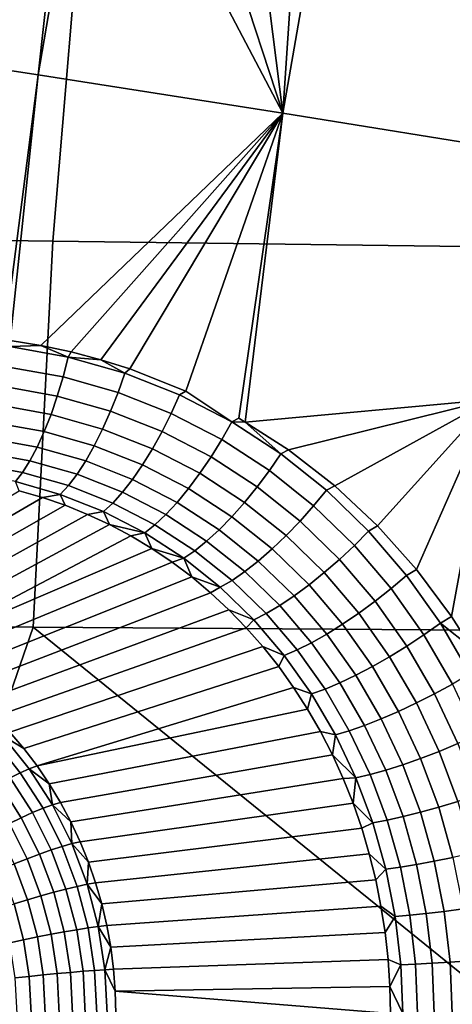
# Model space of a CAD drawing. Header units: metres. Extents: x -240 to 45, y -77 to 27.
# Tile 163 of 256: x -228.457 to -227.568, y 0.019 to 2.04. Entities that reach past the tile are written whole.
import ezdxf

# ---------------------------------------------------------------- set-up
doc = ezdxf.new("R2010")
doc.units = ezdxf.units.M
doc.layers.add('solid_102011X2', color=7, linetype='CONTINUOUS')

msp = doc.modelspace()

# ---------------------------------------------------------------- linework, layer by layer
at = {"layer": 'solid_102011X2'}
for points in [[(-228.481674, 2.505091, 275.527985), (-228.420288, 2.487783, 275.511658), (-228.930008, 2.005144, 275.636841)], [(-228.420288, 2.487783, 275.511658), (-228.358566, 2.473484, 275.49472), (-228.4189, 1.927299, 275.509308), (-228.930008, 2.005144, 275.636841)], [(-228.358566, 2.473484, 275.49472), (-228.326401, 2.467226, 275.485718), (-228.4189, 1.927299, 275.509308)], [(-228.234924, 2.453834, 275.459412), (-227.916458, 1.848585, 275.351257), (-228.4189, 1.927299, 275.509308), (-228.326401, 2.467226, 275.485718)], [(-227.835556, 2.483444, 275.333008), (-227.806595, 2.477335, 275.323242), (-227.916458, 1.848585, 275.351257), (-227.875519, 2.463735, 275.346497)], [(-227.424438, 1.768953, 275.163361), (-227.916458, 1.848585, 275.351257), (-227.806595, 2.477335, 275.323242), (-227.339828, 2.274106, 275.141907)], [(-228.194885, 2.460166, 275.447449), (-228.112381, 2.445967, 275.422577), (-227.916458, 1.848585, 275.351257), (-228.234924, 2.453834, 275.459412)], [(-228.073944, 2.455898, 275.410583), (-227.992294, 2.449476, 275.384766), (-227.916458, 1.848585, 275.351257), (-228.112381, 2.445967, 275.422577)], [(-227.953781, 2.463728, 275.372253), (-227.875519, 2.463735, 275.346497), (-227.916458, 1.848585, 275.351257), (-227.992294, 2.449476, 275.384766)], [(-228.322418, 2.375952, 296.540955), (-229.73732, 2.404558, 294.802338), (-229.805145, 1.6048, 294.845032), (-228.388901, 1.585706, 296.583893)], [(-226.893082, 2.347681, 298.26059), (-228.322418, 2.375952, 296.540955), (-228.388901, 1.585706, 296.583893), (-226.958267, 1.566839, 298.303711)], [(-228.4189, 1.927299, 275.509308), (-228.488602, 1.383216, 275.527069), (-228.60463, 1.392998, 275.558899), (-228.930008, 2.005144, 275.636841)], [(-228.476318, 1.381579, 275.523621), (-228.488602, 1.383216, 275.527069), (-228.4189, 1.927299, 275.509308)], [(-228.413269, 1.371313, 275.505493), (-228.476318, 1.381579, 275.523621), (-228.4189, 1.927299, 275.509308), (-227.916458, 1.848585, 275.351257)], [(-227.916458, 1.848585, 275.351257), (-228.351242, 1.35812, 275.487152), (-228.413269, 1.371313, 275.505493)], [(-227.916458, 1.848585, 275.351257), (-228.290329, 1.342045, 275.468628), (-228.351242, 1.35812, 275.487152)], [(-227.916458, 1.848585, 275.351257), (-228.230759, 1.323215, 275.450012), (-228.290329, 1.342045, 275.468628)], [(-227.916458, 1.848585, 275.351257), (-228.115829, 1.277573, 275.412689), (-228.230759, 1.323215, 275.450012)], [(-228.021332, 1.214686, 275.380096), (-228.115829, 1.277573, 275.412689), (-227.916458, 1.848585, 275.351257), (-228.007065, 1.221937, 275.37558)], [(-227.916458, 1.848585, 275.351257), (-227.993729, 1.214196, 275.370911), (-228.007065, 1.221937, 275.37558)], [(-227.424438, 1.768953, 275.163361), (-227.487976, 1.260559, 275.179504), (-227.993729, 1.214196, 275.370911), (-227.916458, 1.848585, 275.351257)], [(-228.388901, 1.585706, 296.583893), (-229.805145, 1.6048, 294.845032), (-229.845871, 0.802607, 294.870636), (-228.428818, 0.793057, 296.60965)], [(-226.958267, 1.566839, 298.303711), (-228.388901, 1.585706, 296.583893), (-228.428818, 0.793057, 296.60965), (-226.997406, 0.783621, 298.32959)], [(-228.477142, 1.369037, 275.523529), (-228.476318, 1.381579, 275.523621), (-228.413269, 1.371313, 275.505493)], [(-228.367783, 1.307123, 275.486877), (-228.48378, 1.327786, 275.520416), (-228.477142, 1.369037, 275.523529), (-228.357513, 1.347696, 275.488739)], [(-228.357513, 1.347696, 275.488739), (-228.477142, 1.369037, 275.523529), (-228.413269, 1.371313, 275.505493)], [(-228.357513, 1.347696, 275.488739), (-228.413269, 1.371313, 275.505493), (-228.351242, 1.35812, 275.487152)], [(-228.357513, 1.347696, 275.488739), (-228.351242, 1.35812, 275.487152), (-228.290329, 1.342045, 275.468628)], [(-228.254745, 1.275051, 275.452301), (-228.367783, 1.307123, 275.486877), (-228.357513, 1.347696, 275.488739), (-228.240906, 1.314588, 275.452911)], [(-228.240906, 1.314588, 275.452911), (-228.357513, 1.347696, 275.488739), (-228.290329, 1.342045, 275.468628)], [(-228.240906, 1.314588, 275.452911), (-228.290329, 1.342045, 275.468628), (-228.230759, 1.323215, 275.450012)], [(-228.379486, 1.267588, 275.479431), (-228.491852, 1.287599, 275.511749), (-228.48378, 1.327786, 275.520416), (-228.367783, 1.307123, 275.486877)], [(-228.145798, 1.231908, 275.417084), (-228.254745, 1.275051, 275.452301), (-228.240906, 1.314588, 275.452911), (-228.12851, 1.270065, 275.416534)], [(-228.240906, 1.314588, 275.452911), (-228.230759, 1.323215, 275.450012), (-228.115829, 1.277573, 275.412689), (-228.12851, 1.270065, 275.416534)], [(-228.270004, 1.236531, 275.446075), (-228.379486, 1.267588, 275.479431), (-228.367783, 1.307123, 275.486877), (-228.254745, 1.275051, 275.452301)], [(-228.39238, 1.229861, 275.466553), (-228.50119, 1.24926, 275.497681), (-228.491852, 1.287599, 275.511749), (-228.379486, 1.267588, 275.479431)], [(-228.164474, 1.194753, 275.412048), (-228.270004, 1.236531, 275.446075), (-228.254745, 1.275051, 275.452301), (-228.145798, 1.231908, 275.417084)], [(-228.021332, 1.214686, 275.380096), (-228.12851, 1.270065, 275.416534), (-228.115829, 1.277573, 275.412689)], [(-228.286377, 1.199779, 275.434387), (-228.39238, 1.229861, 275.466553), (-228.379486, 1.267588, 275.479431), (-228.270004, 1.236531, 275.446075)], [(-228.041916, 1.178235, 275.381775), (-228.145798, 1.231908, 275.417084), (-228.12851, 1.270065, 275.416534), (-228.021332, 1.214686, 275.380096)], [(-227.487976, 1.260559, 275.179504), (-227.904968, 1.15695, 275.339081), (-227.993729, 1.214196, 275.370911)], [(-227.487976, 1.260559, 275.179504), (-227.809875, 1.083197, 275.303589), (-227.904968, 1.15695, 275.339081)], [(-227.487976, 1.260559, 275.179504), (-227.722076, 1.001183, 275.26947), (-227.809875, 1.083197, 275.303589)], [(-227.487976, 1.260559, 275.179504), (-227.641953, 0.911456, 275.237213), (-227.722076, 1.001183, 275.26947)], [(-227.487976, 1.260559, 275.179504), (-227.569977, 0.814696, 275.207214), (-227.641953, 0.911456, 275.237213)], [(-227.004379, 1.203559, 274.961426), (-227.52916, 0.750692, 275.189789), (-227.569977, 0.814696, 275.207214), (-227.487976, 1.260559, 275.179504)], [(-228.406219, 1.194678, 275.448517), (-228.511612, 1.213516, 275.478485), (-228.50119, 1.24926, 275.497681), (-228.39238, 1.229861, 275.466553)], [(-228.184204, 1.159324, 275.401489), (-228.286377, 1.199779, 275.434387), (-228.270004, 1.236531, 275.446075), (-228.164474, 1.194753, 275.412048)], [(-228.420731, 1.162726, 275.425629), (-228.522934, 1.181064, 275.454529), (-228.511612, 1.213516, 275.478485), (-228.406219, 1.194678, 275.448517)], [(-228.303543, 1.165513, 275.41745), (-228.406219, 1.194678, 275.448517), (-228.39238, 1.229861, 275.466553), (-228.286377, 1.199779, 275.434387)], [(-228.063889, 1.142774, 275.377869), (-228.164474, 1.194753, 275.412048), (-228.145798, 1.231908, 275.417084), (-228.041916, 1.178235, 275.381775)], [(-227.944107, 1.114643, 275.346863), (-228.041916, 1.178235, 275.381775), (-228.021332, 1.214686, 275.380096), (-227.920395, 1.149082, 275.344116)], [(-228.021332, 1.214686, 275.380096), (-228.007065, 1.221937, 275.37558), (-227.993729, 1.214196, 275.370911)], [(-227.920395, 1.149082, 275.344116), (-228.021332, 1.214686, 275.380096), (-227.993729, 1.214196, 275.370911)], [(-227.920395, 1.149082, 275.344116), (-227.993729, 1.214196, 275.370911), (-227.904968, 1.15695, 275.339081)], [(-228.321167, 1.134401, 275.39563), (-228.420731, 1.162726, 275.425629), (-228.406219, 1.194678, 275.448517), (-228.303543, 1.165513, 275.41745)], [(-228.204575, 1.126314, 275.385681), (-228.303543, 1.165513, 275.41745), (-228.286377, 1.199779, 275.434387), (-228.184204, 1.159324, 275.401489)], [(-228.086792, 1.108993, 275.368408), (-228.184204, 1.159324, 275.401489), (-228.164474, 1.194753, 275.412048), (-228.063889, 1.142774, 275.377869)], [(-228.435623, 1.134628, 275.398346), (-228.534927, 1.152537, 275.42627), (-228.522934, 1.181064, 275.454529), (-228.420731, 1.162726, 275.425629)], [(-227.969147, 1.081179, 275.343994), (-228.063889, 1.142774, 275.377869), (-228.041916, 1.178235, 275.381775), (-227.944107, 1.114643, 275.346863)], [(-228.450623, 1.110931, 275.367218), (-228.547348, 1.128492, 275.394287), (-228.534927, 1.152537, 275.42627), (-228.435623, 1.134628, 275.398346)], [(-228.338913, 1.107049, 275.369293), (-228.435623, 1.134628, 275.398346), (-228.420731, 1.162726, 275.425629), (-228.321167, 1.134401, 275.39563)], [(-228.225189, 1.096365, 275.364868), (-228.321167, 1.134401, 275.39563), (-228.303543, 1.165513, 275.41745), (-228.204575, 1.126314, 275.385681)], [(-228.110214, 1.077552, 275.353638), (-228.204575, 1.126314, 275.385681), (-228.184204, 1.159324, 275.401489), (-228.086792, 1.108993, 275.368408)], [(-227.920395, 1.149082, 275.344116), (-227.904968, 1.15695, 275.339081), (-227.809875, 1.083197, 275.303589), (-227.826477, 1.074038, 275.309082)], [(-228.356415, 1.083991, 275.33902), (-228.450623, 1.110931, 275.367218), (-228.435623, 1.134628, 275.398346), (-228.338913, 1.107049, 275.369293)], [(-228.245667, 1.070061, 275.339478), (-228.338913, 1.107049, 275.369293), (-228.321167, 1.134401, 275.39563), (-228.225189, 1.096365, 275.364868)], [(-227.995041, 1.049343, 275.335602), (-228.086792, 1.108993, 275.368408), (-228.063889, 1.142774, 275.377869), (-227.969147, 1.081179, 275.343994)], [(-227.853088, 1.04189, 275.312836), (-227.944107, 1.114643, 275.346863), (-227.920395, 1.149082, 275.344116), (-227.826477, 1.074038, 275.309082)], [(-228.465424, 1.092098, 275.332855), (-228.559952, 1.109398, 275.359192), (-228.547348, 1.128492, 275.394287), (-228.450623, 1.110931, 275.367218)], [(-228.133667, 1.049063, 275.333801), (-228.225189, 1.096365, 275.364868), (-228.204575, 1.126314, 275.385681), (-228.110214, 1.077552, 275.353638)], [(-227.880997, 1.010698, 275.310974), (-227.969147, 1.081179, 275.343994), (-227.944107, 1.114643, 275.346863), (-227.853088, 1.04189, 275.312836)], [(-228.373367, 1.065677, 275.305359), (-228.465424, 1.092098, 275.332855), (-228.450623, 1.110931, 275.367218), (-228.356415, 1.083991, 275.33902)], [(-228.465424, 1.092098, 275.332855), (-228.373367, 1.065677, 275.305359), (-228.41011, 1.059445, 275.275757), (-228.457703, 1.073177, 275.289948)], [(-228.265594, 1.047917, 275.310028), (-228.356415, 1.083991, 275.33902), (-228.338913, 1.107049, 275.369293), (-228.245667, 1.070061, 275.339478)], [(-228.156708, 1.024083, 275.309296), (-228.245667, 1.070061, 275.339478), (-228.225189, 1.096365, 275.364868), (-228.133667, 1.049063, 275.333801)], [(-228.021301, 1.019755, 275.321777), (-228.110214, 1.077552, 275.353638), (-228.086792, 1.108993, 275.368408), (-227.995041, 1.049343, 275.335602)], [(-228.41011, 1.059445, 275.275757), (-228.840759, 0.809112, 274.355835), (-228.882492, 0.820088, 274.370209), (-228.457703, 1.073177, 275.289948)], [(-228.284576, 1.030362, 275.277039), (-228.373367, 1.065677, 275.305359), (-228.356415, 1.083991, 275.33902), (-228.265594, 1.047917, 275.310028)], [(-228.047394, 0.992992, 275.302856), (-228.133667, 1.049063, 275.333801), (-228.110214, 1.077552, 275.353638), (-228.021301, 1.019755, 275.321777)], [(-227.909653, 0.98107, 275.303528), (-227.995041, 1.049343, 275.335602), (-227.969147, 1.081179, 275.343994), (-227.880997, 1.010698, 275.310974)], [(-227.769516, 0.960805, 275.280243), (-227.853088, 1.04189, 275.312836), (-227.826477, 1.074038, 275.309082), (-227.74025, 0.99041, 275.275574)], [(-227.826477, 1.074038, 275.309082), (-227.809875, 1.083197, 275.303589), (-227.722076, 1.001183, 275.26947), (-227.74025, 0.99041, 275.275574)], [(-228.363281, 1.043265, 275.261292), (-228.799652, 0.795763, 274.341675), (-228.840759, 0.809112, 274.355835), (-228.41011, 1.059445, 275.275757)], [(-228.373367, 1.065677, 275.305359), (-228.363281, 1.043265, 275.261292), (-228.41011, 1.059445, 275.275757)], [(-228.373367, 1.065677, 275.305359), (-228.284576, 1.030362, 275.277039), (-228.317337, 1.02466, 275.246582), (-228.363281, 1.043265, 275.261292)], [(-228.178894, 1.003098, 275.280609), (-228.265594, 1.047917, 275.310028), (-228.245667, 1.070061, 275.339478), (-228.156708, 1.024083, 275.309296)], [(-228.317337, 1.02466, 275.246582), (-228.759293, 0.78008, 274.327789), (-228.799652, 0.795763, 274.341675), (-228.363281, 1.043265, 275.261292)], [(-228.199783, 0.986519, 275.248291), (-228.284576, 1.030362, 275.277039), (-228.265594, 1.047917, 275.310028), (-228.178894, 1.003098, 275.280609)], [(-228.07283, 0.969577, 275.279205), (-228.156708, 1.024083, 275.309296), (-228.133667, 1.049063, 275.333801), (-228.047394, 0.992992, 275.302856)], [(-227.938522, 0.953584, 275.290619), (-228.021301, 1.019755, 275.321777), (-227.995041, 1.049343, 275.335602), (-227.909653, 0.98107, 275.303528)], [(-227.800049, 0.932127, 275.279297), (-227.880997, 1.010698, 275.310974), (-227.853088, 1.04189, 275.312836), (-227.769516, 0.960805, 275.280243)], [(-228.272339, 1.003648, 275.23172), (-228.719788, 0.762109, 274.314178), (-228.759293, 0.78008, 274.327789), (-228.317337, 1.02466, 275.246582)], [(-228.284576, 1.030362, 275.277039), (-228.272339, 1.003648, 275.23172), (-228.317337, 1.02466, 275.246582)], [(-228.199783, 0.986519, 275.248291), (-228.272339, 1.003648, 275.23172), (-228.284576, 1.030362, 275.277039)], [(-228.097092, 0.949966, 275.251221), (-228.178894, 1.003098, 275.280609), (-228.156708, 1.024083, 275.309296), (-228.07283, 0.969577, 275.279205)], [(-227.967041, 0.928777, 275.272552), (-228.047394, 0.992992, 275.302856), (-228.021301, 1.019755, 275.321777), (-227.938522, 0.953584, 275.290619)], [(-228.228363, 0.980258, 275.216705), (-228.681274, 0.741902, 274.300903), (-228.719788, 0.762109, 274.314178), (-228.272339, 1.003648, 275.23172)], [(-228.199783, 0.986519, 275.248291), (-228.228363, 0.980258, 275.216705), (-228.272339, 1.003648, 275.23172)], [(-228.119705, 0.934542, 275.219513), (-228.199783, 0.986519, 275.248291), (-228.178894, 1.003098, 275.280609), (-228.097092, 0.949966, 275.251221)], [(-227.994629, 0.907131, 275.249634), (-228.07283, 0.969577, 275.279205), (-228.047394, 0.992992, 275.302856), (-227.967041, 0.928777, 275.272552)], [(-227.831238, 0.904938, 275.272705), (-227.909653, 0.98107, 275.303528), (-227.880997, 1.010698, 275.310974), (-227.800049, 0.932127, 275.279297)], [(-227.74025, 0.99041, 275.275574), (-227.722076, 1.001183, 275.26947), (-227.641953, 0.911456, 275.237213), (-227.662262, 0.899089, 275.244049)], [(-228.228363, 0.980258, 275.216705), (-228.185516, 0.954513, 275.201599), (-228.681274, 0.741902, 274.300903)], [(-228.199783, 0.986519, 275.248291), (-228.185516, 0.954513, 275.201599), (-228.228363, 0.980258, 275.216705)], [(-228.119705, 0.934542, 275.219513), (-228.185516, 0.954513, 275.201599), (-228.199783, 0.986519, 275.248291)], [(-227.862473, 0.879766, 275.260651), (-227.938522, 0.953584, 275.290619), (-227.909653, 0.98107, 275.303528), (-227.831238, 0.904938, 275.272705)], [(-227.693954, 0.872249, 275.249573), (-227.769516, 0.960805, 275.280243), (-227.74025, 0.99041, 275.275574), (-227.662262, 0.899089, 275.244049)], [(-228.143906, 0.926447, 275.186462), (-228.643829, 0.719519, 274.288025), (-228.681274, 0.741902, 274.300903), (-228.185516, 0.954513, 275.201599)], [(-228.119705, 0.934542, 275.219513), (-228.143906, 0.926447, 275.186462), (-228.185516, 0.954513, 275.201599)], [(-228.020767, 0.889069, 275.222321), (-228.097092, 0.949966, 275.251221), (-228.07283, 0.969577, 275.279205), (-227.994629, 0.907131, 275.249634)], [(-227.893158, 0.857102, 275.243317), (-227.967041, 0.928777, 275.272552), (-227.938522, 0.953584, 275.290619), (-227.862473, 0.879766, 275.260651)], [(-227.726837, 0.846297, 275.24942), (-227.800049, 0.932127, 275.279297), (-227.769516, 0.960805, 275.280243), (-227.693954, 0.872249, 275.249573)], [(-228.119705, 0.934542, 275.219513), (-228.103577, 0.896103, 275.171387), (-228.143906, 0.926447, 275.186462)], [(-228.044937, 0.874944, 275.191132), (-228.119705, 0.934542, 275.219513), (-228.097092, 0.949966, 275.251221), (-228.020767, 0.889069, 275.222321)], [(-228.044937, 0.874944, 275.191132), (-228.103577, 0.896103, 275.171387), (-228.119705, 0.934542, 275.219513)], [(-227.760284, 0.821739, 275.243622), (-227.831238, 0.904938, 275.272705), (-227.800049, 0.932127, 275.279297), (-227.726837, 0.846297, 275.24942)], [(-228.103577, 0.896103, 275.171387), (-228.607605, 0.695026, 274.275543), (-228.643829, 0.719519, 274.288025), (-228.143906, 0.926447, 275.186462)], [(-227.922684, 0.837389, 275.221069), (-227.994629, 0.907131, 275.249634), (-227.967041, 0.928777, 275.272552), (-227.893158, 0.857102, 275.243317)], [(-227.662262, 0.899089, 275.244049), (-227.641953, 0.911456, 275.237213), (-227.569977, 0.814696, 275.207214), (-227.59288, 0.801005, 275.215027)], [(-228.064682, 0.86353, 275.156372), (-228.572678, 0.668494, 274.263519), (-228.607605, 0.695026, 274.275543), (-228.103577, 0.896103, 275.171387)], [(-228.044937, 0.874944, 275.191132), (-228.064682, 0.86353, 275.156372), (-228.103577, 0.896103, 275.171387)], [(-227.95047, 0.821012, 275.194336), (-228.020767, 0.889069, 275.222321), (-227.994629, 0.907131, 275.249634), (-227.922684, 0.837389, 275.221069)], [(-227.793625, 0.799054, 275.2323), (-227.862473, 0.879766, 275.260651), (-227.831238, 0.904938, 275.272705), (-227.760284, 0.821739, 275.243622)], [(-227.626724, 0.777124, 275.221283), (-227.693954, 0.872249, 275.249573), (-227.662262, 0.899089, 275.244049), (-227.59288, 0.801005, 275.215027)], [(-228.044937, 0.874944, 275.191132), (-227.975998, 0.808289, 275.163635), (-228.027252, 0.828781, 275.141571), (-228.064682, 0.86353, 275.156372)], [(-227.975998, 0.808289, 275.163635), (-228.044937, 0.874944, 275.191132), (-228.020767, 0.889069, 275.222321), (-227.95047, 0.821012, 275.194336)], [(-227.826233, 0.778686, 275.215637), (-227.893158, 0.857102, 275.243317), (-227.862473, 0.879766, 275.260651), (-227.793625, 0.799054, 275.2323)], [(-227.661713, 0.754075, 275.221863), (-227.726837, 0.846297, 275.24942), (-227.693954, 0.872249, 275.249573), (-227.626724, 0.777124, 275.221283)], [(-228.027252, 0.828781, 275.141571), (-228.539169, 0.640002, 274.251984), (-228.572678, 0.668494, 274.263519), (-228.064682, 0.86353, 275.156372)], [(-227.857452, 0.761029, 275.19397), (-227.922684, 0.837389, 275.221069), (-227.893158, 0.857102, 275.243317), (-227.826233, 0.778686, 275.215637)], [(-227.886673, 0.74643, 275.167755), (-227.95047, 0.821012, 275.194336), (-227.922684, 0.837389, 275.221069), (-227.857452, 0.761029, 275.19397)], [(-227.697144, 0.732309, 275.216766), (-227.760284, 0.821739, 275.243622), (-227.726837, 0.846297, 275.24942), (-227.661713, 0.754075, 275.221863)], [(-227.991425, 0.791915, 275.127014), (-228.507156, 0.609632, 274.240967), (-228.539169, 0.640002, 274.251984), (-228.027252, 0.828781, 275.141571)], [(-227.975998, 0.808289, 275.163635), (-227.991425, 0.791915, 275.127014), (-228.027252, 0.828781, 275.141571)], [(-227.91333, 0.735174, 275.137451), (-227.975998, 0.808289, 275.163635), (-227.95047, 0.821012, 275.194336), (-227.886673, 0.74643, 275.167755)], [(-227.73233, 0.71225, 275.206055), (-227.793625, 0.799054, 275.2323), (-227.760284, 0.821739, 275.243622), (-227.697144, 0.732309, 275.216766)], [(-227.59288, 0.801005, 275.215027), (-227.569977, 0.814696, 275.207214), (-227.52916, 0.750692, 275.189789)], [(-228.428818, 0.793057, 296.60965), (-229.845871, 0.802607, 294.870636), (-229.915726, 0, 294.809326), (-228.70343, 0, 296.300446)], [(-228.428818, 0.793057, 296.60965), (-228.70343, 0, 296.300446), (-228.43132, -0.731226, 296.612457), (-227.449188, 0, 297.814789)], [(-227.95726, 0.753012, 275.112793), (-228.476746, 0.577474, 274.230499), (-228.507156, 0.609632, 274.240967), (-227.991425, 0.791915, 275.127014)], [(-226.997406, 0.783621, 298.32959), (-228.428818, 0.793057, 296.60965), (-227.449188, 0, 297.814789)], [(-227.975998, 0.808289, 275.163635), (-227.91333, 0.735174, 275.137451), (-227.95726, 0.753012, 275.112793), (-227.991425, 0.791915, 275.127014)], [(-227.766602, 0.694289, 275.189972), (-227.826233, 0.778686, 275.215637), (-227.793625, 0.799054, 275.2323), (-227.73233, 0.71225, 275.206055)], [(-227.568176, 0.67632, 275.195831), (-227.626724, 0.777124, 275.221283), (-227.59288, 0.801005, 275.215027), (-227.53244, 0.697078, 275.188934)], [(-227.53244, 0.697078, 275.188934), (-227.59288, 0.801005, 275.215027), (-227.52916, 0.750692, 275.189789)], [(-227.799271, 0.678777, 275.168823), (-227.857452, 0.761029, 275.19397), (-227.826233, 0.778686, 275.215637), (-227.766602, 0.694289, 275.189972)], [(-227.604965, 0.656322, 275.197052), (-227.661713, 0.754075, 275.221863), (-227.626724, 0.777124, 275.221283), (-227.568176, 0.67632, 275.195831)], [(-227.924881, 0.712148, 275.098969), (-228.448029, 0.543622, 274.220612), (-228.476746, 0.577474, 274.230499), (-227.95726, 0.753012, 275.112793)], [(-227.91333, 0.735174, 275.137451), (-227.924881, 0.712148, 275.098969), (-227.95726, 0.753012, 275.112793)], [(-227.829697, 0.666016, 275.143005), (-227.886673, 0.74643, 275.167755), (-227.857452, 0.761029, 275.19397), (-227.799271, 0.678777, 275.168823)], [(-227.64212, 0.637476, 275.192535), (-227.697144, 0.732309, 275.216766), (-227.661713, 0.754075, 275.221863), (-227.604965, 0.656322, 275.197052)], [(-227.91333, 0.735174, 275.137451), (-227.857315, 0.656255, 275.113068), (-227.894348, 0.669422, 275.085663), (-227.924881, 0.712148, 275.098969)], [(-227.857315, 0.656255, 275.113068), (-227.91333, 0.735174, 275.137451), (-227.886673, 0.74643, 275.167755), (-227.829697, 0.666016, 275.143005)], [(-227.678879, 0.620147, 275.182373), (-227.73233, 0.71225, 275.206055), (-227.697144, 0.732309, 275.216766), (-227.64212, 0.637476, 275.192535)], [(-227.894348, 0.669422, 275.085663), (-228.421097, 0.508176, 274.211334), (-228.448029, 0.543622, 274.220612), (-227.924881, 0.712148, 275.098969)], [(-227.714554, 0.604675, 275.166779), (-227.766602, 0.694289, 275.189972), (-227.73233, 0.71225, 275.206055), (-227.678879, 0.620147, 275.182373)], [(-227.748428, 0.59136, 275.146027), (-227.799271, 0.678777, 275.168823), (-227.766602, 0.694289, 275.189972), (-227.714554, 0.604675, 275.166779)], [(-227.894348, 0.669422, 275.085663), (-227.865768, 0.624922, 275.072906), (-228.421097, 0.508176, 274.211334)], [(-227.857315, 0.656255, 275.113068), (-227.865768, 0.624922, 275.072906), (-227.894348, 0.669422, 275.085663)], [(-227.779861, 0.580463, 275.120575), (-227.829697, 0.666016, 275.143005), (-227.799271, 0.678777, 275.168823), (-227.748428, 0.59136, 275.146027)], [(-227.556778, 0.5539, 275.175354), (-227.604965, 0.656322, 275.197052), (-227.568176, 0.67632, 275.195831), (-227.518448, 0.570727, 275.173615)], [(-227.857315, 0.656255, 275.113068), (-227.808243, 0.572197, 275.090881), (-227.839188, 0.578777, 275.060822), (-227.865768, 0.624922, 275.072906)], [(-227.808243, 0.572197, 275.090881), (-227.857315, 0.656255, 275.113068), (-227.829697, 0.666016, 275.143005), (-227.779861, 0.580463, 275.120575)], [(-227.595367, 0.538071, 275.171326), (-227.64212, 0.637476, 275.192535), (-227.604965, 0.656322, 275.197052), (-227.556778, 0.5539, 275.175354)], [(-227.633438, 0.523549, 275.161591), (-227.678879, 0.620147, 275.182373), (-227.64212, 0.637476, 275.192535), (-227.595367, 0.538071, 275.171326)], [(-227.839188, 0.578777, 275.060822), (-228.396011, 0.471238, 274.202698), (-228.421097, 0.508176, 274.211334), (-227.865768, 0.624922, 275.072906)], [(-227.670273, 0.510617, 275.146393), (-227.714554, 0.604675, 275.166779), (-227.678879, 0.620147, 275.182373), (-227.633438, 0.523549, 275.161591)], [(-227.737381, 0.490498, 275.1008), (-227.779861, 0.580463, 275.120575), (-227.748428, 0.59136, 275.146027), (-227.705154, 0.499528, 275.126007)], [(-227.705154, 0.499528, 275.126007), (-227.748428, 0.59136, 275.146027), (-227.714554, 0.604675, 275.166779), (-227.670273, 0.510617, 275.146393)], [(-228.492233, 0.570913, 274.206787), (-228.43721, 0.502402, 274.187836), (-228.455734, 0.494272, 274.166931), (-228.509857, 0.561673, 274.185577)], [(-228.492233, 0.570913, 274.206787), (-228.476746, 0.577474, 274.230499), (-228.448029, 0.543622, 274.220612)], [(-228.43721, 0.502402, 274.187836), (-228.492233, 0.570913, 274.206787), (-228.448029, 0.543622, 274.220612), (-228.421097, 0.508176, 274.211334)], [(-227.814713, 0.531091, 275.049469), (-228.372849, 0.432918, 274.194733), (-228.396011, 0.471238, 274.202698), (-227.839188, 0.578777, 275.060822)], [(-227.808243, 0.572197, 275.090881), (-227.814713, 0.531091, 275.049469), (-227.839188, 0.578777, 275.060822)], [(-227.766357, 0.483703, 275.07132), (-227.814713, 0.531091, 275.049469), (-227.808243, 0.572197, 275.090881)], [(-227.766357, 0.483703, 275.07132), (-227.808243, 0.572197, 275.090881), (-227.779861, 0.580463, 275.120575), (-227.737381, 0.490498, 275.1008)], [(-228.509857, 0.561673, 274.185577), (-228.455734, 0.494272, 274.166931), (-228.476227, 0.483961, 274.149048), (-228.529236, 0.549957, 274.167297)], [(-227.557007, 0.434912, 275.153473), (-227.595367, 0.538071, 275.171326), (-227.556778, 0.5539, 275.175354), (-227.517273, 0.44765, 275.157104)], [(-227.792389, 0.48202, 275.038971), (-228.351685, 0.393328, 274.187439), (-228.372849, 0.432918, 274.194733), (-227.814713, 0.531091, 275.049469)], [(-227.766357, 0.483703, 275.07132), (-227.792389, 0.48202, 275.038971), (-227.814713, 0.531091, 275.049469)], [(-227.596146, 0.423249, 275.144104), (-227.633438, 0.523549, 275.161591), (-227.595367, 0.538071, 275.171326), (-227.557007, 0.434912, 275.153473)], [(-228.43721, 0.502402, 274.187836), (-228.421097, 0.508176, 274.211334), (-228.396011, 0.471238, 274.202698)], [(-227.669571, 0.404033, 275.1091), (-227.705154, 0.499528, 275.126007), (-227.670273, 0.510617, 275.146393), (-227.633926, 0.412889, 275.129211)], [(-227.633926, 0.412889, 275.129211), (-227.670273, 0.510617, 275.146393), (-227.633438, 0.523549, 275.161591), (-227.596146, 0.423249, 275.144104)], [(-228.455734, 0.494272, 274.166931), (-228.408798, 0.421075, 274.150787), (-228.430283, 0.412292, 274.13324), (-228.476227, 0.483961, 274.149048)], [(-228.43721, 0.502402, 274.187836), (-228.389526, 0.428001, 274.171417), (-228.408798, 0.421075, 274.150787), (-228.455734, 0.494272, 274.166931)], [(-228.43721, 0.502402, 274.187836), (-228.396011, 0.471238, 274.202698), (-228.389526, 0.428001, 274.171417)], [(-227.731842, 0.391493, 275.054749), (-227.766357, 0.483703, 275.07132), (-227.737381, 0.490498, 275.1008), (-227.702423, 0.396855, 275.084106)], [(-227.702423, 0.396855, 275.084106), (-227.737381, 0.490498, 275.1008), (-227.705154, 0.499528, 275.126007), (-227.669571, 0.404033, 275.1091)], [(-228.498291, 0.47169, 274.134583), (-228.453506, 0.401837, 274.119171), (-228.477982, 0.389934, 274.108856), (-228.521423, 0.457717, 274.12384)], [(-228.476227, 0.483961, 274.149048), (-228.430283, 0.412292, 274.13324), (-228.453506, 0.401837, 274.119171), (-228.498291, 0.47169, 274.134583)], [(-228.389526, 0.428001, 274.171417), (-228.396011, 0.471238, 274.202698), (-228.372849, 0.432918, 274.194733)], [(-227.772293, 0.431677, 275.029358), (-228.332581, 0.352584, 274.180847), (-228.351685, 0.393328, 274.187439), (-227.792389, 0.48202, 275.038971)], [(-227.766357, 0.483703, 275.07132), (-227.772293, 0.431677, 275.029358), (-227.792389, 0.48202, 275.038971)], [(-227.731842, 0.391493, 275.054749), (-227.772293, 0.431677, 275.029358), (-227.766357, 0.483703, 275.07132)], [(-228.389526, 0.428001, 274.171417), (-228.349701, 0.348583, 274.157715), (-228.369644, 0.342941, 274.137299), (-228.408798, 0.421075, 274.150787)], [(-228.389526, 0.428001, 274.171417), (-228.372849, 0.432918, 274.194733), (-228.351685, 0.393328, 274.187439)], [(-228.389526, 0.428001, 274.171417), (-228.351685, 0.393328, 274.187439), (-228.349701, 0.348583, 274.157715)], [(-227.75444, 0.380222, 275.020721), (-228.315582, 0.310807, 274.174988), (-228.332581, 0.352584, 274.180847), (-227.772293, 0.431677, 275.029358)], [(-227.731842, 0.391493, 275.054749), (-227.75444, 0.380222, 275.020721), (-227.772293, 0.431677, 275.029358)], [(-227.567093, 0.320011, 275.130188), (-227.596146, 0.423249, 275.144104), (-227.557007, 0.434912, 275.153473), (-227.527145, 0.328781, 275.139282)], [(-228.430283, 0.412292, 274.13324), (-228.391937, 0.335788, 274.120026), (-228.416122, 0.327274, 274.106293), (-228.453506, 0.401837, 274.119171)], [(-228.408798, 0.421075, 274.150787), (-228.369644, 0.342941, 274.137299), (-228.391937, 0.335788, 274.120026), (-228.430283, 0.412292, 274.13324)], [(-227.641815, 0.305609, 275.095612), (-227.669571, 0.404033, 275.1091), (-227.633926, 0.412889, 275.129211), (-227.605576, 0.312237, 275.11554)], [(-227.605576, 0.312237, 275.11554), (-227.633926, 0.412889, 275.129211), (-227.596146, 0.423249, 275.144104), (-227.567093, 0.320011, 275.130188)], [(-228.477982, 0.389934, 274.108856), (-228.441696, 0.317579, 274.096375), (-228.468124, 0.306908, 274.090485), (-228.503174, 0.376832, 274.10257)], [(-228.453506, 0.401837, 274.119171), (-228.416122, 0.327274, 274.106293), (-228.441696, 0.317579, 274.096375), (-228.477982, 0.389934, 274.108856)], [(-228.349701, 0.348583, 274.157715), (-228.351685, 0.393328, 274.187439), (-228.332581, 0.352584, 274.180847)], [(-227.731842, 0.391493, 275.054749), (-227.704865, 0.296286, 275.041504), (-227.738907, 0.32777, 275.013092), (-227.75444, 0.380222, 275.020721)], [(-227.704865, 0.296286, 275.041504), (-227.731842, 0.391493, 275.054749), (-227.702423, 0.396855, 275.084106), (-227.675125, 0.300257, 275.07077)], [(-227.675125, 0.300257, 275.07077), (-227.702423, 0.396855, 275.084106), (-227.669571, 0.404033, 275.1091), (-227.641815, 0.305609, 275.095612)], [(-227.738907, 0.32777, 275.013092), (-228.300766, 0.268117, 274.169891), (-228.315582, 0.310807, 274.174988), (-227.75444, 0.380222, 275.020721)], [(-228.349701, 0.348583, 274.157715), (-228.318253, 0.265077, 274.146881), (-228.338684, 0.260787, 274.126617), (-228.369644, 0.342941, 274.137299)], [(-228.349701, 0.348583, 274.157715), (-228.332581, 0.352584, 274.180847), (-228.315582, 0.310807, 274.174988)], [(-228.349701, 0.348583, 274.157715), (-228.315582, 0.310807, 274.174988), (-228.318253, 0.265077, 274.146881)], [(-228.416122, 0.327274, 274.106293), (-228.386597, 0.248873, 274.09613), (-228.41304, 0.2415, 274.086517), (-228.441696, 0.317579, 274.096375)], [(-228.391937, 0.335788, 274.120026), (-228.361633, 0.255347, 274.109589), (-228.386597, 0.248873, 274.09613), (-228.416122, 0.327274, 274.106293)], [(-228.369644, 0.342941, 274.137299), (-228.338684, 0.260787, 274.126617), (-228.361633, 0.255347, 274.109589), (-228.391937, 0.335788, 274.120026)], [(-227.725693, 0.274468, 275.006531), (-228.288132, 0.224642, 274.165558), (-228.300766, 0.268117, 274.169891), (-227.738907, 0.32777, 275.013092)], [(-227.704865, 0.296286, 275.041504), (-227.725693, 0.274468, 275.006531), (-227.738907, 0.32777, 275.013092)], [(-228.468124, 0.306908, 274.090485), (-228.44043, 0.233386, 274.080963), (-228.468155, 0.224701, 274.07959), (-228.494827, 0.295488, 274.088776)], [(-228.441696, 0.317579, 274.096375), (-228.41304, 0.2415, 274.086517), (-228.44043, 0.233386, 274.080963), (-228.468124, 0.306908, 274.090485)], [(-228.318253, 0.265077, 274.146881), (-228.315582, 0.310807, 274.174988), (-228.300766, 0.268117, 274.169891)], [(-227.655563, 0.201422, 275.061035), (-227.675125, 0.300257, 275.07077), (-227.641815, 0.305609, 275.095612), (-227.621948, 0.204971, 275.085785)], [(-227.621948, 0.204971, 275.085785), (-227.641815, 0.305609, 275.095612), (-227.605576, 0.312237, 275.11554), (-227.585281, 0.209381, 275.105591)], [(-227.585281, 0.209381, 275.105591), (-227.605576, 0.312237, 275.11554), (-227.567093, 0.320011, 275.130188), (-227.546326, 0.214564, 275.120087)], [(-227.704865, 0.296286, 275.041504), (-227.685516, 0.198801, 275.03186), (-227.714859, 0.220443, 275.001099), (-227.725693, 0.274468, 275.006531)], [(-227.685516, 0.198801, 275.03186), (-227.704865, 0.296286, 275.041504), (-227.675125, 0.300257, 275.07077), (-227.655563, 0.201422, 275.061035)], [(-228.318253, 0.265077, 274.146881), (-228.295517, 0.178464, 274.139069), (-228.316315, 0.175576, 274.118927), (-228.338684, 0.260787, 274.126617)], [(-228.318253, 0.265077, 274.146881), (-228.300766, 0.268117, 274.169891), (-228.288132, 0.224642, 274.165558)], [(-228.318253, 0.265077, 274.146881), (-228.288132, 0.224642, 274.165558), (-228.295517, 0.178464, 274.139069)], [(-227.714859, 0.220443, 275.001099), (-228.277756, 0.180508, 274.161987), (-228.288132, 0.224642, 274.165558), (-227.725693, 0.274468, 275.006531)], [(-228.386597, 0.248873, 274.09613), (-228.36525, 0.167554, 274.088776), (-228.392334, 0.162591, 274.079376), (-228.41304, 0.2415, 274.086517)], [(-228.361633, 0.255347, 274.109589), (-228.339722, 0.171913, 274.102051), (-228.36525, 0.167554, 274.088776), (-228.386597, 0.248873, 274.09613)], [(-228.338684, 0.260787, 274.126617), (-228.316315, 0.175576, 274.118927), (-228.339722, 0.171913, 274.102051), (-228.361633, 0.255347, 274.109589)], [(-228.468155, 0.224701, 274.07959), (-228.448883, 0.151281, 274.072968), (-228.477158, 0.145174, 274.07605), (-228.495651, 0.215631, 274.082428)], [(-228.44043, 0.233386, 274.080963), (-228.42041, 0.157128, 274.074066), (-228.448883, 0.151281, 274.072968), (-228.468155, 0.224701, 274.07959)], [(-228.41304, 0.2415, 274.086517), (-228.392334, 0.162591, 274.079376), (-228.42041, 0.157128, 274.074066), (-228.44043, 0.233386, 274.080963)], [(-228.295517, 0.178464, 274.139069), (-228.288132, 0.224642, 274.165558), (-228.277756, 0.180508, 274.161987)], [(-227.70639, 0.165838, 274.996857), (-228.269653, 0.135845, 274.15918), (-228.277756, 0.180508, 274.161987), (-227.714859, 0.220443, 275.001099)], [(-227.685516, 0.198801, 275.03186), (-227.70639, 0.165838, 274.996857), (-227.714859, 0.220443, 275.001099)], [(-227.643814, 0.101066, 275.055145), (-227.655563, 0.201422, 275.061035), (-227.621948, 0.204971, 275.085785), (-227.610001, 0.102835, 275.079803)], [(-227.610001, 0.102835, 275.079803), (-227.621948, 0.204971, 275.085785), (-227.585281, 0.209381, 275.105591), (-227.573105, 0.105036, 275.099548)], [(-227.573105, 0.105036, 275.099548), (-227.585281, 0.209381, 275.105591), (-227.546326, 0.214564, 275.120087), (-227.533859, 0.107626, 275.113922)], [(-227.685516, 0.198801, 275.03186), (-227.673874, 0.099764, 275.026001), (-227.700348, 0.110795, 274.993774), (-227.70639, 0.165838, 274.996857)], [(-227.673874, 0.099764, 275.026001), (-227.685516, 0.198801, 275.03186), (-227.655563, 0.201422, 275.061035), (-227.643814, 0.101066, 275.055145)], [(-228.392334, 0.162591, 274.079376), (-228.379807, 0.081775, 274.075073), (-228.408295, 0.079027, 274.069885), (-228.42041, 0.157128, 274.074066)], [(-228.36525, 0.167554, 274.088776), (-228.352341, 0.084271, 274.08432), (-228.379807, 0.081775, 274.075073), (-228.392334, 0.162591, 274.079376)], [(-228.339722, 0.171913, 274.102051), (-228.326477, 0.086463, 274.097473), (-228.352341, 0.084271, 274.08432), (-228.36525, 0.167554, 274.088776)], [(-228.316315, 0.175576, 274.118927), (-228.302795, 0.088305, 274.114258), (-228.326477, 0.086463, 274.097473), (-228.339722, 0.171913, 274.102051)], [(-228.295517, 0.178464, 274.139069), (-228.281769, 0.089758, 274.134308), (-228.302795, 0.088305, 274.114258), (-228.316315, 0.175576, 274.118927)], [(-228.295517, 0.178464, 274.139069), (-228.277756, 0.180508, 274.161987), (-228.269653, 0.135845, 274.15918)], [(-228.295517, 0.178464, 274.139069), (-228.269653, 0.135845, 274.15918), (-228.281769, 0.089758, 274.134308)], [(-227.700348, 0.110795, 274.993774), (-228.263855, 0.090784, 274.157196), (-228.269653, 0.135845, 274.15918), (-227.70639, 0.165838, 274.996857)], [(-228.448883, 0.151281, 274.072968), (-228.437225, 0.076086, 274.068939), (-228.465973, 0.073015, 274.072205), (-228.477158, 0.145174, 274.07605)], [(-228.42041, 0.157128, 274.074066), (-228.408295, 0.079027, 274.069885), (-228.437225, 0.076086, 274.068939), (-228.448883, 0.151281, 274.072968)], [(-228.281769, 0.089758, 274.134308), (-228.269653, 0.135845, 274.15918), (-228.263855, 0.090784, 274.157196)], [(-227.696701, 0.055478, 274.991943), (-228.260361, 0.045458, 274.155975), (-228.263855, 0.090784, 274.157196), (-227.700348, 0.110795, 274.993774)], [(-227.673874, 0.099764, 275.026001), (-227.696701, 0.055478, 274.991943), (-227.700348, 0.110795, 274.993774)], [(-227.610001, 0.102835, 275.079803), (-227.605637, 0, 275.078064), (-227.639557, 0, 275.053436), (-227.643814, 0.101066, 275.055145)], [(-227.573105, 0.105036, 275.099548), (-227.568634, 0, 275.097717), (-227.605637, 0, 275.078064), (-227.610001, 0.102835, 275.079803)], [(-227.533859, 0.107626, 275.113922), (-227.529236, 0, 275.112), (-227.568634, 0, 275.097717), (-227.573105, 0.105036, 275.099548)], [(-228.379807, 0.081775, 274.075073), (-228.37561, 0, 274.073608), (-228.404251, 0, 274.068512), (-228.408295, 0.079027, 274.069885)], [(-228.352341, 0.084271, 274.08432), (-228.348007, 0, 274.082825), (-228.37561, 0, 274.073608), (-228.379807, 0.081775, 274.075073)], [(-228.326477, 0.086463, 274.097473), (-228.322052, 0, 274.095947), (-228.348007, 0, 274.082825), (-228.352341, 0.084271, 274.08432)], [(-228.302795, 0.088305, 274.114258), (-228.298264, 0, 274.112701), (-228.322052, 0, 274.095947), (-228.326477, 0.086463, 274.097473)], [(-228.281769, 0.089758, 274.134308), (-228.277161, 0, 274.132721), (-228.298264, 0, 274.112701), (-228.302795, 0.088305, 274.114258)], [(-228.281769, 0.089758, 274.134308), (-228.263855, 0.090784, 274.157196), (-228.260361, 0.045458, 274.155975)], [(-228.277161, 0, 274.132721), (-228.281769, 0.089758, 274.134308), (-228.260361, 0.045458, 274.155975), (-228.259201, 0, 274.155579)], [(-227.673874, 0.099764, 275.026001), (-227.669708, 0, 275.024323), (-227.696701, 0.055478, 274.991943)], [(-227.643814, 0.101066, 275.055145), (-227.639557, 0, 275.053436), (-227.669708, 0, 275.024323), (-227.673874, 0.099764, 275.026001)], [(-228.437225, 0.076086, 274.068939), (-228.433319, 0, 274.067596), (-228.462219, 0, 274.070923), (-228.465973, 0.073015, 274.072205)], [(-228.408295, 0.079027, 274.069885), (-228.404251, 0, 274.068512), (-228.433319, 0, 274.067596), (-228.437225, 0.076086, 274.068939)], [(-227.696701, 0.055478, 274.991943), (-227.695496, 0, 274.991302), (-228.260361, 0.045458, 274.155975)], [(-227.696701, -0.05548, 274.991943), (-228.259201, 0, 274.155579), (-228.260361, 0.045458, 274.155975), (-227.695496, 0, 274.991302)], [(-227.669708, 0, 275.024323), (-227.695496, 0, 274.991302), (-227.696701, 0.055478, 274.991943)]]:
    msp.add_3dface(points, dxfattribs=at)

doc.saveas('drawing.dxf')
